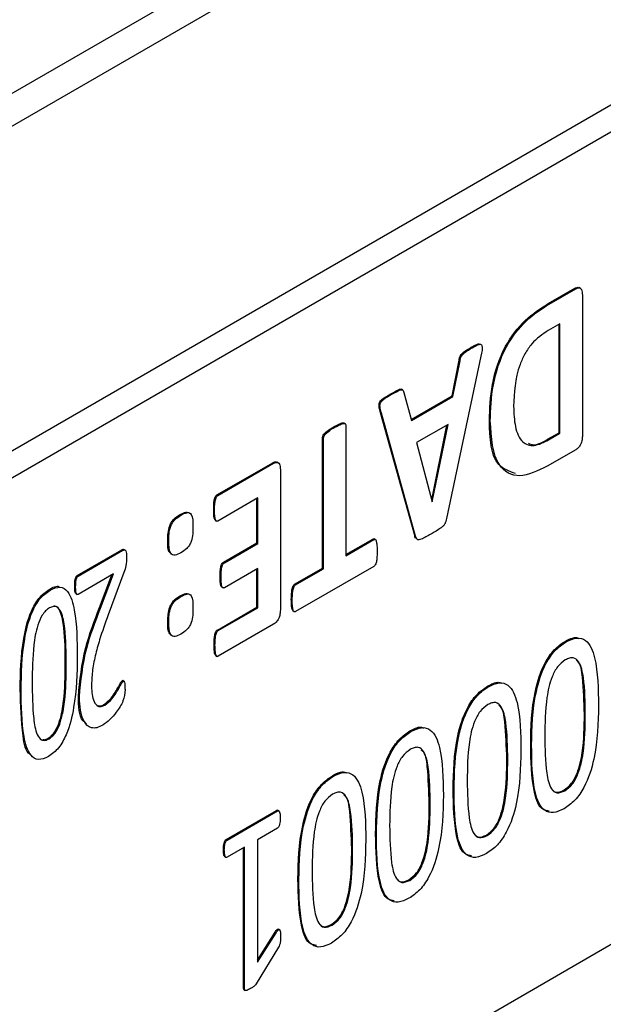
# Model space of a CAD drawing. Header units: inches. Extents: x 0 to 6721, y -3375 to 1330.
# Tile 6 of 196: x 414 to 427, y 897 to 920. Entities that reach past the tile are written whole.
import ezdxf

# ---------------------------------------------------------------- set-up
doc = ezdxf.new("R2010")
doc.units = ezdxf.units.IN
doc.header["$MEASUREMENT"] = 0

msp = doc.modelspace()

# ---------------------------------------------------------------- linework, layer by layer
at = {"color": 7, "linetype": 'Continuous', "lineweight": 25}
for p, q in [((388.405, 902.567), (749.029, 1110.7)), ((745.847, 1109.598), (391.587, 905.138)), ((511.441, 966.227), (394.769, 898.89)), ((511.971, 965.921), (395.299, 898.584)), ((395.299, 880.209), (511.971, 947.547)), ((425.988, 913.235), (426.587, 913.581)), ((426.609, 913.569), (426.587, 913.581)), ((426.713, 913.579), (426.687, 913.594)), ((426.009, 913.223), (426.609, 913.569)), ((426.76, 913.423), (426.76, 910.249)), ((426.009, 913.223), (425.988, 913.235)), ((426.252, 912.777), (425.986, 912.624)), ((426.231, 910.314), (426.231, 912.765)), ((426.252, 910.301), (426.252, 912.777)), ((424.265, 912.233), (424.244, 912.245)), ((424.46, 912.046), (423.685, 908.37)), ((423.81, 911.147), (423.968, 911.951)), ((423.831, 911.135), (423.99, 911.939)), ((423.99, 911.939), (423.968, 911.951)), ((422.42, 911.168), (422.399, 911.18)), ((422.693, 911.28), (422.666, 911.295)), ((422.719, 911.225), (422.888, 910.591)), ((422.882, 910.612), (423.81, 911.147)), ((422.888, 910.591), (423.831, 911.135)), ((423.831, 911.135), (423.81, 911.147)), ((422.964, 907.986), (422.188, 910.766)), ((422.209, 910.753), (422.188, 910.766)), ((422.985, 907.974), (422.209, 910.753)), ((421.392, 910.514), (421.365, 910.529)), ((421.409, 910.466), (421.409, 907.531)), ((423.718, 910.502), (423.006, 910.091)), ((423.349, 908.796), (423.691, 910.487)), ((423.363, 908.749), (423.718, 910.502)), ((424.675, 910.578), (424.654, 910.591)), ((421.153, 910.436), (421.132, 910.449)), ((425.972, 910.165), (426.231, 910.314)), ((425.994, 910.152), (426.252, 910.301)), ((426.231, 910.314), (426.252, 910.301)), ((420.876, 907.248), (420.876, 910.183)), ((420.897, 910.171), (420.876, 910.183)), ((420.897, 907.236), (420.897, 910.171)), ((423.006, 910.091), (423.362, 908.748)), ((425.972, 910.165), (425.994, 910.152)), ((426.609, 909.928), (425.965, 909.556)), ((418.489, 908.907), (419.75, 909.635)), ((418.511, 908.895), (419.771, 909.622)), ((419.771, 909.622), (419.75, 909.635)), ((419.876, 909.632), (419.849, 909.648)), ((419.923, 909.476), (419.923, 906.303)), ((418.511, 908.895), (418.489, 908.907)), ((419.414, 908.837), (418.511, 908.315)), ((419.393, 907.822), (419.393, 908.825)), ((419.414, 907.81), (419.414, 908.837)), ((423.361, 908.75), (423.363, 908.749)), ((423.362, 908.748), (423.363, 908.749)), ((417.674, 908.449), (417.653, 908.461)), ((418.435, 908.561), (418.414, 908.573)), ((418.454, 908.327), (418.48, 908.311)), ((417.398, 907.868), (417.377, 907.88)), ((418.635, 907.384), (419.393, 907.822)), ((418.656, 907.372), (419.414, 907.81)), ((419.414, 907.81), (419.393, 907.822)), ((421.409, 907.556), (422.017, 907.906)), ((421.409, 907.531), (422.038, 907.894)), ((422.038, 907.894), (422.017, 907.906)), ((422.072, 907.896), (422.046, 907.911)), ((422.985, 907.974), (422.964, 907.986)), ((415.323, 907.08), (416.339, 907.666)), ((415.344, 907.067), (416.36, 907.653)), ((416.36, 907.653), (416.339, 907.666)), ((416.409, 907.659), (416.382, 907.674)), ((418.656, 907.372), (418.635, 907.384)), ((416.145, 907.119), (415.346, 906.657)), ((415.854, 906.348), (416.145, 907.119)), ((416.384, 907.15), (416.028, 906.195)), ((419.414, 907.244), (418.656, 906.806)), ((419.393, 906.367), (419.393, 907.232)), ((419.414, 906.355), (419.414, 907.244)), ((420.247, 906.885), (420.876, 907.248)), ((422.038, 907.29), (420.268, 906.269)), ((420.268, 906.873), (420.897, 907.236)), ((420.897, 907.236), (420.876, 907.248)), ((415.344, 907.067), (415.323, 907.08)), ((415.832, 906.361), (416.112, 907.1)), ((418.58, 907.047), (418.559, 907.059)), ((414.711, 906.755), (414.689, 906.767)), ((415.29, 906.828), (415.269, 906.84)), ((418.6, 906.818), (418.626, 906.802)), ((420.268, 906.873), (420.247, 906.885)), ((415.301, 906.67), (415.328, 906.655)), ((417.674, 906.609), (417.653, 906.621)), ((420.193, 906.528), (420.171, 906.541)), ((415.854, 906.348), (415.832, 906.361)), ((418.497, 905.85), (419.393, 906.367)), ((418.518, 905.838), (419.414, 906.355)), ((419.414, 906.355), (419.393, 906.367)), ((420.211, 906.281), (420.238, 906.266)), ((417.398, 906.03), (417.377, 906.042)), ((418.518, 905.838), (418.497, 905.85)), ((419.771, 905.982), (418.518, 905.258)), ((426.39, 905.581), (426.368, 905.593)), ((418.444, 905.508), (418.423, 905.521)), ((418.461, 905.269), (418.488, 905.254)), ((415.056, 905.08), (415.077, 905.068)), ((416.366, 904.694), (416.344, 904.706)), ((416.384, 904.694), (416.357, 904.709)), ((414.055, 904.494), (414.034, 904.506)), ((424.634, 904.568), (424.613, 904.58)), ((415.374, 904.336), (415.352, 904.348)), ((415.95, 904.151), (415.929, 904.163)), ((426.805, 903.946), (426.826, 903.934)), ((422.879, 903.555), (422.857, 903.567)), ((414.666, 903.402), (414.687, 903.39)), ((425.61, 903.249), (425.589, 903.261)), ((425.05, 902.933), (425.071, 902.921)), ((421.123, 902.542), (421.102, 902.554)), ((423.855, 902.236), (423.833, 902.248)), ((426.342, 902.227), (426.363, 902.214)), ((418.695, 901.111), (419.839, 901.771)), ((419.86, 901.759), (419.839, 901.771)), ((419.887, 901.759), (419.861, 901.774)), ((423.294, 901.92), (423.315, 901.908)), ((418.716, 901.099), (419.86, 901.759)), ((419.86, 901.371), (419.403, 901.107)), ((418.716, 901.099), (418.695, 901.111)), ((419.403, 901.107), (419.403, 898.338)), ((422.099, 901.222), (422.078, 901.235)), ((424.586, 901.213), (424.607, 901.201)), ((418.655, 900.872), (418.634, 900.884)), ((419.112, 900.939), (418.716, 900.711)), ((419.091, 897.752), (419.091, 900.927)), ((419.112, 897.74), (419.112, 900.939)), ((421.539, 900.907), (421.56, 900.894)), ((418.666, 900.724), (418.692, 900.709)), ((420.343, 900.209), (420.322, 900.221)), ((422.831, 900.2), (422.852, 900.188)), ((421.075, 899.187), (421.096, 899.175)), ((419.403, 898.384), (419.805, 899.014)), ((419.403, 898.338), (419.826, 899.002)), ((419.826, 899.002), (419.805, 899.014)), ((419.908, 899.072), (419.881, 899.087)), ((419.88, 898.675), (419.376, 897.848)), ((419.112, 897.74), (419.091, 897.752)), ((419.101, 897.714), (419.128, 897.698))]:
    msp.add_line(p, q, dxfattribs=at)
for points, knots in [([(426.587, 913.581), (426.605, 913.588), (426.64, 913.604), (426.676, 913.604), (426.687, 913.592), (426.688, 913.591)], [0, 0, 0, 0, 0.47357, 0.947916, 1, 1, 1, 1]), ([(426.609, 913.569), (426.626, 913.577), (426.662, 913.593), (426.709, 913.587), (426.755, 913.54), (426.758, 913.471), (426.76, 913.423)], [0, 0, 0, 0, 0.18667, 0.373645, 0.56069, 1, 1, 1, 1]), ([(424.654, 910.591), (424.663, 910.855), (424.681, 911.383), (424.944, 912.226), (425.456, 912.896), (425.81, 913.122), (425.988, 913.235)], [0, 0, 0, 0, 0.281214, 0.560286, 0.779361, 1, 1, 1, 1]), ([(424.675, 910.578), (424.684, 910.843), (424.702, 911.371), (424.965, 912.214), (425.477, 912.884), (425.832, 913.109), (426.009, 913.223)], [0, 0, 0, 0, 0.281214, 0.560286, 0.779361, 1, 1, 1, 1]), ([(425.986, 912.624), (425.856, 912.537), (425.661, 912.406), (425.453, 912.102), (425.231, 911.608), (425.215, 911.219), (425.202, 910.909)], [0, 0, 0, 0, 0.249737, 0.37525, 0.500913, 1, 1, 1, 1]), ([(423.968, 911.951), (423.976, 911.988), (423.987, 912.043), (424.037, 912.106), (424.118, 912.174), (424.188, 912.213), (424.244, 912.245)], [0, 0, 0, 0, 0.248794, 0.373569, 0.498916, 1, 1, 1, 1]), ([(424.244, 912.245), (424.29, 912.27), (424.347, 912.302), (424.41, 912.329), (424.423, 912.326), (424.425, 912.326)], [0, 0, 0, 0, 0.752877, 0.950547, 1, 1, 1, 1]), ([(424.265, 912.233), (424.312, 912.26), (424.37, 912.294), (424.439, 912.318), (424.472, 912.314), (424.51, 912.239), (424.482, 912.134), (424.46, 912.046)], [0, 0, 0, 0, 0.3145348, 0.3971167, 0.479668, 0.5616654, 1, 1, 1, 1]), ([(423.99, 911.939), (423.997, 911.975), (424.008, 912.031), (424.058, 912.094), (424.14, 912.161), (424.209, 912.201), (424.265, 912.233)], [0, 0, 0, 0, 0.248794, 0.373569, 0.498916, 1, 1, 1, 1]), ([(422.188, 910.766), (422.179, 910.803), (422.165, 910.859), (422.153, 910.938), (422.169, 911.008), (422.208, 911.054), (422.25, 911.089), (422.314, 911.13), (422.366, 911.161), (422.399, 911.18)], [0, 0, 0, 0, 0.250306, 0.375627, 0.498872, 0.577654, 0.656229, 0.779622, 1, 1, 1, 1]), ([(422.209, 910.753), (422.2, 910.791), (422.187, 910.847), (422.174, 910.925), (422.19, 910.995), (422.23, 911.042), (422.271, 911.077), (422.335, 911.118), (422.387, 911.148), (422.42, 911.168)], [0, 0, 0, 0, 0.250306, 0.375627, 0.498872, 0.577654, 0.656229, 0.779622, 1, 1, 1, 1]), ([(422.399, 911.18), (422.455, 911.21), (422.538, 911.255), (422.641, 911.312), (422.663, 911.293), (422.667, 911.29)], [0, 0, 0, 0, 0.6282, 0.940684, 1, 1, 1, 1]), ([(422.42, 911.168), (422.477, 911.2), (422.562, 911.248), (422.669, 911.298), (422.709, 911.268), (422.716, 911.24), (422.719, 911.225)], [0, 0, 0, 0, 0.501316, 0.750685, 0.874648, 1, 1, 1, 1]), ([(425.202, 910.909), (425.209, 910.751), (425.222, 910.436), (425.365, 910.088), (425.66, 909.983), (425.882, 910.096), (425.994, 910.152)], [0, 0, 0, 0, 0.281263, 0.560836, 0.779866, 1, 1, 1, 1]), ([(421.132, 910.449), (421.181, 910.475), (421.256, 910.514), (421.342, 910.544), (421.362, 910.528), (421.366, 910.525)], [0, 0, 0, 0, 0.6181542, 0.9259359, 1, 1, 1, 1]), ([(421.153, 910.436), (421.203, 910.464), (421.279, 910.506), (421.366, 910.529), (421.405, 910.509), (421.408, 910.48), (421.409, 910.466)], [0, 0, 0, 0, 0.5010386, 0.7505079, 0.8751495, 1, 1, 1, 1]), ([(425.245, 909.391), (425.104, 909.439), (424.693, 909.578), (424.669, 910.19), (424.654, 910.591)], [0, 0, 0, 0, 0.345428, 1, 1, 1, 1]), ([(425.965, 909.556), (425.748, 909.45), (425.317, 909.239), (424.737, 909.577), (424.698, 910.198), (424.675, 910.578)], [0, 0, 0, 0, 0.280863, 0.559736, 1, 1, 1, 1]), ([(420.876, 910.183), (420.877, 910.198), (420.88, 910.23), (420.918, 910.295), (421.006, 910.372), (421.081, 910.418), (421.132, 910.449)], [0, 0, 0, 0, 0.124499, 0.249366, 0.498928, 1, 1, 1, 1]), ([(420.897, 910.171), (420.899, 910.186), (420.902, 910.217), (420.94, 910.283), (421.027, 910.36), (421.102, 910.406), (421.153, 910.436)], [0, 0, 0, 0, 0.124499, 0.249366, 0.498928, 1, 1, 1, 1]), ([(426.76, 910.249), (426.759, 910.217), (426.757, 910.155), (426.728, 910.056), (426.672, 909.972), (426.63, 909.943), (426.609, 909.928)], [0, 0, 0, 0, 0.281133, 0.560434, 0.780242, 1, 1, 1, 1]), ([(425.54, 910.074), (425.575, 910.058), (425.693, 910.005), (425.857, 910.099), (425.972, 910.165)], [0, 0, 0, 0, 0.295604, 1, 1, 1, 1]), ([(419.75, 909.635), (419.767, 909.642), (419.802, 909.658), (419.838, 909.658), (419.85, 909.646), (419.851, 909.645)], [0, 0, 0, 0, 0.473683, 0.948003, 1, 1, 1, 1]), ([(419.771, 909.622), (419.789, 909.63), (419.824, 909.647), (419.871, 909.641), (419.918, 909.593), (419.921, 909.525), (419.923, 909.476)], [0, 0, 0, 0, 0.18672, 0.373692, 0.5607, 1, 1, 1, 1]), ([(418.414, 908.573), (418.414, 908.628), (418.415, 908.71), (418.431, 908.813), (418.451, 908.867), (418.472, 908.894), (418.484, 908.903), (418.489, 908.907)], [0, 0, 0, 0, 0.500437, 0.750109, 0.874818, 0.937389, 1, 1, 1, 1]), ([(418.435, 908.561), (418.435, 908.616), (418.436, 908.698), (418.453, 908.8), (418.473, 908.855), (418.493, 908.882), (418.505, 908.891), (418.511, 908.895)], [0, 0, 0, 0, 0.500437, 0.750109, 0.874818, 0.937389, 1, 1, 1, 1]), ([(417.377, 907.88), (417.377, 907.987), (417.378, 908.121), (417.46, 908.294), (417.54, 908.392), (417.608, 908.433), (417.653, 908.461)], [0, 0, 0, 0, 0.498626, 0.624012, 0.749463, 1, 1, 1, 1]), ([(417.653, 908.461), (417.698, 908.485), (417.765, 908.521), (417.841, 908.518), (417.864, 908.494), (417.873, 908.484)], [0, 0, 0, 0, 0.533269, 0.800454, 1, 1, 1, 1]), ([(417.674, 908.449), (417.719, 908.473), (417.787, 908.51), (417.866, 908.504), (417.949, 908.427), (417.947, 908.292), (417.945, 908.183)], [0, 0, 0, 0, 0.250482, 0.375981, 0.501177, 1, 1, 1, 1]), ([(418.457, 908.326), (418.45, 908.332), (418.43, 908.353), (418.416, 908.441), (418.415, 908.52), (418.414, 908.573)], [0, 0, 0, 0, 0.136459, 0.423969, 1, 1, 1, 1]), ([(418.511, 908.315), (418.505, 908.313), (418.493, 908.308), (418.473, 908.312), (418.453, 908.342), (418.436, 908.427), (418.435, 908.507), (418.435, 908.561)], [0, 0, 0, 0, 0.062599, 0.125173, 0.249787, 0.499565, 1, 1, 1, 1]), ([(417.398, 907.868), (417.399, 907.975), (417.399, 908.109), (417.481, 908.282), (417.561, 908.379), (417.629, 908.421), (417.674, 908.449)], [0, 0, 0, 0, 0.498626, 0.624012, 0.749463, 1, 1, 1, 1]), ([(423.685, 908.37), (423.68, 908.349), (423.671, 908.308), (423.645, 908.242), (423.599, 908.192), (423.503, 908.115), (423.421, 908.069), (423.356, 908.033)], [0, 0, 0, 0, 0.125103, 0.249866, 0.37462, 0.499474, 1, 1, 1, 1]), ([(417.945, 908.183), (417.947, 908.077), (417.949, 907.943), (417.869, 907.767), (417.788, 907.669), (417.72, 907.627), (417.674, 907.599)], [0, 0, 0, 0, 0.498972, 0.624272, 0.749642, 1, 1, 1, 1]), ([(423.356, 908.033), (423.283, 907.99), (423.191, 907.935), (423.084, 907.893), (423.03, 907.884), (422.999, 907.922), (422.99, 907.956), (422.985, 907.974)], [0, 0, 0, 0, 0.500681, 0.625629, 0.750625, 0.874763, 1, 1, 1, 1]), ([(417.435, 907.586), (417.43, 907.59), (417.369, 907.644), (417.373, 907.767), (417.377, 907.88)], [0, 0, 0, 0, 0.08051, 1, 1, 1, 1]), ([(417.674, 907.599), (417.629, 907.575), (417.56, 907.538), (417.479, 907.542), (417.399, 907.627), (417.399, 907.761), (417.398, 907.868)], [0, 0, 0, 0, 0.25042, 0.375685, 0.501193, 1, 1, 1, 1]), ([(422.017, 907.906), (422.023, 907.909), (422.035, 907.915), (422.044, 907.911), (422.048, 907.91)], [0, 0, 0, 0, 0.518837, 1, 1, 1, 1]), ([(422.038, 907.894), (422.044, 907.897), (422.056, 907.903), (422.076, 907.897), (422.095, 907.863), (422.111, 907.775), (422.113, 907.692), (422.114, 907.637)], [0, 0, 0, 0, 0.062574, 0.125184, 0.250155, 0.499861, 1, 1, 1, 1]), ([(422.989, 907.928), (422.986, 907.931), (422.972, 907.943), (422.967, 907.967), (422.964, 907.986)], [0, 0, 0, 0, 0.2029, 1, 1, 1, 1]), ([(416.339, 907.666), (416.348, 907.671), (416.366, 907.68), (416.379, 907.674), (416.384, 907.671)], [0, 0, 0, 0, 0.549497, 1, 1, 1, 1]), ([(416.36, 907.653), (416.369, 907.658), (416.388, 907.667), (416.419, 907.658), (416.441, 907.597), (416.441, 907.532), (416.441, 907.49)], [0, 0, 0, 0, 0.125144, 0.249872, 0.49872, 1, 1, 1, 1]), ([(422.114, 907.637), (422.113, 907.58), (422.111, 907.494), (422.097, 907.388), (422.077, 907.332), (422.056, 907.303), (422.044, 907.294), (422.038, 907.29)], [0, 0, 0, 0, 0.500271, 0.75012, 0.874861, 0.93744, 1, 1, 1, 1]), ([(416.441, 907.49), (416.441, 907.429), (416.441, 907.322), (416.402, 907.203), (416.384, 907.15)], [0, 0, 0, 0, 0.559948, 1, 1, 1, 1]), ([(418.559, 907.059), (418.559, 907.112), (418.56, 907.192), (418.577, 907.293), (418.597, 907.346), (418.617, 907.372), (418.629, 907.38), (418.635, 907.384)], [0, 0, 0, 0, 0.500318, 0.750179, 0.874808, 0.937458, 1, 1, 1, 1]), ([(418.58, 907.047), (418.581, 907.1), (418.582, 907.18), (418.598, 907.281), (418.619, 907.334), (418.638, 907.36), (418.65, 907.368), (418.656, 907.372)], [0, 0, 0, 0, 0.500318, 0.750179, 0.874808, 0.937458, 1, 1, 1, 1]), ([(415.269, 906.84), (415.27, 906.879), (415.271, 906.938), (415.282, 907.011), (415.296, 907.05), (415.31, 907.07), (415.319, 907.076), (415.323, 907.08)], [0, 0, 0, 0, 0.500142, 0.750143, 0.874765, 0.937376, 1, 1, 1, 1]), ([(415.29, 906.828), (415.291, 906.867), (415.293, 906.926), (415.303, 906.999), (415.317, 907.038), (415.332, 907.058), (415.34, 907.064), (415.344, 907.067)], [0, 0, 0, 0, 0.500142, 0.750143, 0.874765, 0.937376, 1, 1, 1, 1]), ([(418.603, 906.816), (418.596, 906.823), (418.576, 906.843), (418.561, 906.928), (418.56, 907.007), (418.559, 907.059)], [0, 0, 0, 0, 0.1370626, 0.4244746, 1, 1, 1, 1]), ([(418.656, 906.806), (418.65, 906.804), (418.638, 906.799), (418.619, 906.803), (418.599, 906.833), (418.582, 906.914), (418.581, 906.994), (418.58, 907.047)], [0, 0, 0, 0, 0.06257, 0.125172, 0.249867, 0.499708, 1, 1, 1, 1]), ([(414.034, 904.506), (414.041, 904.882), (414.051, 905.445), (414.222, 906.168), (414.446, 906.588), (414.608, 906.708), (414.689, 906.767)], [0, 0, 0, 0, 0.5013825, 0.7511716, 0.875805, 1, 1, 1, 1]), ([(414.055, 904.494), (414.062, 904.87), (414.072, 905.432), (414.244, 906.156), (414.467, 906.576), (414.63, 906.695), (414.711, 906.755)], [0, 0, 0, 0, 0.5013825, 0.7511716, 0.875805, 1, 1, 1, 1]), ([(414.689, 906.767), (414.775, 906.814), (414.865, 906.863), (414.922, 906.827), (414.925, 906.826)], [0, 0, 0, 0, 0.950331, 1, 1, 1, 1]), ([(414.711, 906.755), (414.791, 906.789), (414.951, 906.856), (415.168, 906.69), (415.316, 906.152), (415.322, 905.608), (415.327, 905.245)], [0, 0, 0, 0, 0.12421, 0.248703, 0.498396, 1, 1, 1, 1]), ([(415.304, 906.669), (415.304, 906.669), (415.296, 906.669), (415.285, 906.692), (415.269, 906.744), (415.269, 906.801), (415.269, 906.84)], [0, 0, 0, 0, 0.0094, 0.150633, 0.433644, 1, 1, 1, 1]), ([(415.346, 906.657), (415.338, 906.656), (415.322, 906.653), (415.305, 906.678), (415.291, 906.733), (415.29, 906.79), (415.29, 906.828)], [0, 0, 0, 0, 0.122731, 0.247806, 0.498439, 1, 1, 1, 1]), ([(417.653, 906.621), (417.698, 906.645), (417.765, 906.681), (417.841, 906.679), (417.863, 906.655), (417.872, 906.645)], [0, 0, 0, 0, 0.535232, 0.803291, 1, 1, 1, 1]), ([(420.171, 906.541), (420.172, 906.597), (420.174, 906.681), (420.189, 906.787), (420.21, 906.842), (420.229, 906.872), (420.241, 906.881), (420.247, 906.885)], [0, 0, 0, 0, 0.500322, 0.750179, 0.874799, 0.937515, 1, 1, 1, 1]), ([(420.193, 906.528), (420.193, 906.585), (420.195, 906.669), (420.21, 906.775), (420.231, 906.83), (420.25, 906.86), (420.262, 906.869), (420.268, 906.873)], [0, 0, 0, 0, 0.500322, 0.750179, 0.874799, 0.937515, 1, 1, 1, 1]), ([(417.377, 906.042), (417.378, 906.149), (417.379, 906.283), (417.461, 906.455), (417.54, 906.552), (417.608, 906.593), (417.653, 906.621)], [0, 0, 0, 0, 0.498421, 0.623988, 0.749403, 1, 1, 1, 1]), ([(417.398, 906.03), (417.399, 906.137), (417.4, 906.27), (417.482, 906.443), (417.562, 906.54), (417.629, 906.581), (417.674, 906.609)], [0, 0, 0, 0, 0.498421, 0.623988, 0.749403, 1, 1, 1, 1]), ([(417.674, 906.609), (417.719, 906.633), (417.786, 906.67), (417.866, 906.664), (417.949, 906.588), (417.947, 906.453), (417.945, 906.346)], [0, 0, 0, 0, 0.250542, 0.376021, 0.501401, 1, 1, 1, 1]), ([(420.214, 906.28), (420.207, 906.287), (420.186, 906.309), (420.175, 906.403), (420.173, 906.485), (420.171, 906.541)], [0, 0, 0, 0, 0.139138, 0.425874, 1, 1, 1, 1]), ([(420.268, 906.269), (420.262, 906.266), (420.25, 906.261), (420.23, 906.267), (420.209, 906.299), (420.195, 906.389), (420.193, 906.473), (420.193, 906.528)], [0, 0, 0, 0, 0.06246, 0.125183, 0.249537, 0.499502, 1, 1, 1, 1]), ([(414.696, 906.35), (414.666, 906.33), (414.607, 906.289), (414.505, 906.153), (414.396, 905.88), (414.314, 905.36), (414.309, 904.948), (414.306, 904.673)], [0, 0, 0, 0, 0.062388, 0.12475, 0.249419, 0.499308, 1, 1, 1, 1]), ([(415.077, 905.068), (415.074, 905.347), (415.07, 905.767), (414.997, 906.211), (414.893, 906.375), (414.788, 906.392), (414.727, 906.364), (414.696, 906.35)], [0, 0, 0, 0, 0.500855, 0.750852, 0.875278, 0.937647, 1, 1, 1, 1]), ([(415.056, 905.08), (415.054, 905.361), (415.051, 905.784), (414.973, 906.216), (414.881, 906.387), (414.811, 906.39), (414.795, 906.391)], [0, 0, 0, 0, 0.548627, 0.822468, 0.958762, 1, 1, 1, 1]), ([(415.352, 904.348), (415.387, 904.712), (415.45, 905.365), (415.715, 906.056), (415.832, 906.361)], [0, 0, 0, 0, 0.558437, 1, 1, 1, 1]), ([(415.374, 904.336), (415.409, 904.7), (415.471, 905.353), (415.737, 906.043), (415.854, 906.348)], [0, 0, 0, 0, 0.558437, 1, 1, 1, 1]), ([(417.945, 906.346), (417.947, 906.239), (417.949, 906.105), (417.868, 905.929), (417.788, 905.83), (417.72, 905.787), (417.674, 905.758)], [0, 0, 0, 0, 0.498835, 0.62426, 0.749603, 1, 1, 1, 1]), ([(419.923, 906.303), (419.922, 906.271), (419.92, 906.209), (419.89, 906.11), (419.834, 906.026), (419.792, 905.996), (419.771, 905.982)], [0, 0, 0, 0, 0.28113, 0.560429, 0.78019, 1, 1, 1, 1]), ([(416.028, 906.195), (415.959, 906.007), (415.847, 905.696), (415.73, 905.266), (415.659, 904.906), (415.652, 904.684), (415.648, 904.572)], [0, 0, 0, 0, 0.3400349, 0.5600962, 0.7800446, 1, 1, 1, 1]), ([(417.436, 905.747), (417.431, 905.752), (417.369, 905.806), (417.373, 905.929), (417.377, 906.042)], [0, 0, 0, 0, 0.085551, 1, 1, 1, 1]), ([(417.674, 905.758), (417.628, 905.734), (417.56, 905.698), (417.479, 905.705), (417.399, 905.789), (417.399, 905.923), (417.398, 906.03)], [0, 0, 0, 0, 0.250454, 0.375734, 0.501345, 1, 1, 1, 1]), ([(418.423, 905.521), (418.424, 905.575), (418.425, 905.655), (418.44, 905.756), (418.46, 905.81), (418.479, 905.837), (418.491, 905.846), (418.497, 905.85)], [0, 0, 0, 0, 0.5004, 0.750325, 0.874849, 0.937447, 1, 1, 1, 1]), ([(418.444, 905.508), (418.445, 905.562), (418.446, 905.643), (418.462, 905.744), (418.481, 905.798), (418.501, 905.825), (418.512, 905.833), (418.518, 905.838)], [0, 0, 0, 0, 0.5004, 0.750325, 0.874849, 0.937447, 1, 1, 1, 1]), ([(425.589, 903.261), (425.597, 903.653), (425.608, 904.239), (425.841, 905.016), (426.116, 905.421), (426.284, 905.536), (426.368, 905.593)], [0, 0, 0, 0, 0.501072, 0.750312, 0.875079, 1, 1, 1, 1]), ([(425.61, 903.249), (425.618, 903.64), (425.629, 904.227), (425.863, 905.004), (426.137, 905.409), (426.305, 905.524), (426.39, 905.581)], [0, 0, 0, 0, 0.501072, 0.750312, 0.875079, 1, 1, 1, 1]), ([(426.368, 905.593), (426.454, 905.64), (426.571, 905.703), (426.658, 905.67), (426.68, 905.661)], [0, 0, 0, 0, 0.73637, 1, 1, 1, 1]), ([(426.39, 905.581), (426.473, 905.62), (426.638, 905.699), (426.908, 905.609), (427.113, 905.082), (427.12, 904.517), (427.124, 904.139)], [0, 0, 0, 0, 0.124898, 0.249502, 0.498601, 1, 1, 1, 1]), ([(418.464, 905.268), (418.458, 905.275), (418.438, 905.297), (418.426, 905.387), (418.424, 905.467), (418.423, 905.521)], [0, 0, 0, 0, 0.13858, 0.425603, 1, 1, 1, 1]), ([(418.518, 905.258), (418.512, 905.256), (418.5, 905.25), (418.48, 905.255), (418.461, 905.287), (418.446, 905.373), (418.445, 905.454), (418.444, 905.508)], [0, 0, 0, 0, 0.062498, 0.125191, 0.249402, 0.4995, 1, 1, 1, 1]), ([(415.327, 905.245), (415.32, 904.87), (415.309, 904.308), (415.138, 903.586), (414.917, 903.166), (414.755, 903.046), (414.674, 902.986)], [0, 0, 0, 0, 0.5013428, 0.7510774, 0.8757688, 1, 1, 1, 1]), ([(426.373, 905.175), (426.311, 905.129), (426.188, 905.036), (426.026, 904.71), (425.918, 904.167), (425.912, 903.74), (425.908, 903.455)], [0, 0, 0, 0, 0.123922, 0.248434, 0.498417, 1, 1, 1, 1]), ([(426.826, 903.934), (426.823, 904.221), (426.817, 904.651), (426.722, 905.099), (426.584, 905.229), (426.467, 905.222), (426.405, 905.19), (426.373, 905.175)], [0, 0, 0, 0, 0.501053, 0.750737, 0.874899, 0.937449, 1, 1, 1, 1]), ([(426.805, 903.946), (426.796, 904.225), (426.781, 904.641), (426.728, 905.088), (426.635, 905.154), (426.625, 905.16)], [0, 0, 0, 0, 0.643702, 0.96447, 1, 1, 1, 1]), ([(414.666, 903.402), (414.696, 903.422), (414.755, 903.463), (414.858, 903.599), (414.963, 903.872), (415.049, 904.392), (415.053, 904.805), (415.056, 905.08)], [0, 0, 0, 0, 0.062387, 0.124848, 0.249469, 0.499287, 1, 1, 1, 1]), ([(414.687, 903.39), (414.717, 903.41), (414.777, 903.45), (414.879, 903.586), (414.985, 903.86), (415.07, 904.38), (415.075, 904.792), (415.077, 905.068)], [0, 0, 0, 0, 0.062387, 0.124848, 0.249469, 0.499287, 1, 1, 1, 1]), ([(414.306, 904.673), (414.309, 904.394), (414.314, 903.975), (414.386, 903.528), (414.49, 903.366), (414.596, 903.347), (414.657, 903.376), (414.687, 903.39)], [0, 0, 0, 0, 0.5007133, 0.7506017, 0.8750746, 0.93757, 1, 1, 1, 1]), ([(415.929, 904.163), (415.986, 904.207), (416.081, 904.281), (416.184, 904.438), (416.253, 904.549), (416.298, 904.644), (416.329, 904.686), (416.344, 904.706)], [0, 0, 0, 0, 0.337845, 0.559201, 0.780477, 0.89118, 1, 1, 1, 1]), ([(415.95, 904.151), (416.008, 904.195), (416.102, 904.268), (416.205, 904.426), (416.274, 904.537), (416.319, 904.632), (416.35, 904.673), (416.366, 904.694)], [0, 0, 0, 0, 0.337845, 0.559201, 0.780477, 0.89118, 1, 1, 1, 1]), ([(416.344, 904.706), (416.349, 904.708), (416.355, 904.711), (416.358, 904.708), (416.359, 904.707)], [0, 0, 0, 0, 0.732115, 1, 1, 1, 1]), ([(416.366, 904.694), (416.37, 904.695), (416.378, 904.699), (416.389, 904.689), (416.399, 904.662), (416.404, 904.597), (416.406, 904.539), (416.407, 904.501)], [0, 0, 0, 0, 0.061964, 0.124896, 0.249699, 0.499836, 1, 1, 1, 1]), ([(424.613, 904.58), (424.699, 904.626), (424.815, 904.689), (424.902, 904.656), (424.925, 904.648)], [0, 0, 0, 0, 0.73633, 1, 1, 1, 1]), ([(414.28, 903.019), (414.273, 903.023), (414.154, 903.09), (414.065, 903.634), (414.046, 904.157), (414.034, 904.506)], [0, 0, 0, 0, 0.020029, 0.345803, 1, 1, 1, 1]), ([(414.674, 902.986), (414.594, 902.952), (414.433, 902.884), (414.214, 903.048), (414.068, 903.588), (414.06, 904.131), (414.055, 904.494)], [0, 0, 0, 0, 0.124208, 0.248715, 0.498466, 1, 1, 1, 1]), ([(415.648, 904.572), (415.656, 904.448), (415.667, 904.262), (415.773, 904.129), (415.867, 904.112), (415.923, 904.138), (415.95, 904.151)], [0, 0, 0, 0, 0.499873, 0.749617, 0.874818, 1, 1, 1, 1]), ([(416.407, 904.501), (416.4, 904.415), (416.387, 904.243), (416.223, 904.006), (416.069, 903.814), (415.96, 903.736), (415.905, 903.697)], [0, 0, 0, 0, 0.276368, 0.557664, 0.779142, 1, 1, 1, 1]), ([(423.833, 902.248), (423.841, 902.639), (423.852, 903.226), (424.086, 904.003), (424.36, 904.408), (424.529, 904.523), (424.613, 904.58)], [0, 0, 0, 0, 0.501071, 0.750311, 0.875071, 1, 1, 1, 1]), ([(423.855, 902.236), (423.862, 902.627), (423.874, 903.214), (424.107, 903.99), (424.381, 904.395), (424.55, 904.51), (424.634, 904.568)], [0, 0, 0, 0, 0.501071, 0.750311, 0.875071, 1, 1, 1, 1]), ([(424.634, 904.568), (424.717, 904.607), (424.883, 904.686), (425.152, 904.596), (425.358, 904.069), (425.364, 903.504), (425.368, 903.126)], [0, 0, 0, 0, 0.124891, 0.249496, 0.498597, 1, 1, 1, 1]), ([(415.537, 903.731), (415.509, 903.751), (415.361, 903.86), (415.356, 904.129), (415.352, 904.348)], [0, 0, 0, 0, 0.187353, 1, 1, 1, 1]), ([(415.905, 903.697), (415.859, 903.674), (415.768, 903.629), (415.604, 903.633), (415.407, 903.824), (415.387, 904.131), (415.374, 904.336)], [0, 0, 0, 0, 0.125602, 0.251049, 0.500431, 1, 1, 1, 1]), ([(415.799, 904.139), (415.815, 904.135), (415.853, 904.125), (415.901, 904.149), (415.929, 904.163)], [0, 0, 0, 0, 0.412821, 1, 1, 1, 1]), ([(424.618, 904.162), (424.556, 904.115), (424.432, 904.023), (424.271, 903.697), (424.162, 903.153), (424.156, 902.726), (424.152, 902.441)], [0, 0, 0, 0, 0.123912, 0.248432, 0.498415, 1, 1, 1, 1]), ([(425.071, 902.921), (425.067, 903.208), (425.061, 903.638), (424.966, 904.086), (424.829, 904.216), (424.712, 904.208), (424.649, 904.177), (424.618, 904.162)], [0, 0, 0, 0, 0.501051, 0.750731, 0.874899, 0.937449, 1, 1, 1, 1]), ([(425.05, 902.933), (425.04, 903.211), (425.026, 903.628), (424.972, 904.075), (424.879, 904.141), (424.87, 904.147)], [0, 0, 0, 0, 0.643699, 0.964461, 1, 1, 1, 1]), ([(427.124, 904.139), (427.116, 903.748), (427.104, 903.162), (426.871, 902.387), (426.598, 901.981), (426.43, 901.866), (426.346, 901.808)], [0, 0, 0, 0, 0.501156, 0.750293, 0.875053, 1, 1, 1, 1]), ([(426.342, 902.227), (426.404, 902.273), (426.528, 902.365), (426.685, 902.692), (426.798, 903.235), (426.802, 903.662), (426.805, 903.946)], [0, 0, 0, 0, 0.123958, 0.248539, 0.498419, 1, 1, 1, 1]), ([(426.363, 902.214), (426.425, 902.26), (426.549, 902.353), (426.707, 902.68), (426.819, 903.223), (426.824, 903.649), (426.826, 903.934)], [0, 0, 0, 0, 0.123958, 0.248539, 0.498419, 1, 1, 1, 1]), ([(422.078, 901.235), (422.085, 901.626), (422.097, 902.213), (422.33, 902.989), (422.605, 903.394), (422.773, 903.509), (422.857, 903.567)], [0, 0, 0, 0, 0.501071, 0.750311, 0.875071, 1, 1, 1, 1]), ([(422.099, 901.222), (422.107, 901.614), (422.118, 902.2), (422.352, 902.977), (422.626, 903.382), (422.794, 903.497), (422.879, 903.555)], [0, 0, 0, 0, 0.501071, 0.750311, 0.875071, 1, 1, 1, 1]), ([(422.857, 903.567), (422.943, 903.613), (423.06, 903.676), (423.146, 903.643), (423.169, 903.634)], [0, 0, 0, 0, 0.73637, 1, 1, 1, 1]), ([(422.879, 903.555), (422.962, 903.594), (423.127, 903.672), (423.397, 903.582), (423.602, 903.056), (423.608, 902.49), (423.613, 902.113)], [0, 0, 0, 0, 0.124898, 0.249503, 0.4986, 1, 1, 1, 1]), ([(414.547, 903.373), (414.556, 903.371), (414.591, 903.363), (414.635, 903.386), (414.666, 903.402)], [0, 0, 0, 0, 0.2777385, 1, 1, 1, 1]), ([(425.908, 903.455), (425.912, 903.167), (425.919, 902.736), (426.012, 902.291), (426.171, 902.136), (426.299, 902.188), (426.363, 902.214)], [0, 0, 0, 0, 0.501546, 0.751459, 0.875961, 1, 1, 1, 1]), ([(422.862, 903.148), (422.8, 903.102), (422.677, 903.009), (422.515, 902.684), (422.406, 902.14), (422.4, 901.713), (422.396, 901.428)], [0, 0, 0, 0, 0.123922, 0.248433, 0.498418, 1, 1, 1, 1]), ([(423.315, 901.908), (423.311, 902.195), (423.305, 902.625), (423.211, 903.073), (423.073, 903.203), (422.956, 903.195), (422.893, 903.164), (422.862, 903.148)], [0, 0, 0, 0, 0.501056, 0.750739, 0.874908, 0.937459, 1, 1, 1, 1]), ([(423.294, 901.92), (423.284, 902.198), (423.27, 902.615), (423.217, 903.062), (423.124, 903.127), (423.114, 903.134)], [0, 0, 0, 0, 0.643699, 0.964461, 1, 1, 1, 1]), ([(425.368, 903.126), (425.36, 902.734), (425.348, 902.148), (425.115, 901.373), (424.843, 900.968), (424.674, 900.853), (424.59, 900.795)], [0, 0, 0, 0, 0.50116, 0.750299, 0.875059, 1, 1, 1, 1]), ([(426.007, 901.754), (425.964, 901.761), (425.783, 901.793), (425.606, 902.337), (425.596, 902.891), (425.589, 903.261)], [0, 0, 0, 0, 0.0926045, 0.393746, 1, 1, 1, 1]), ([(426.346, 901.808), (426.263, 901.769), (426.097, 901.69), (425.826, 901.778), (425.62, 902.305), (425.614, 902.871), (425.61, 903.249)], [0, 0, 0, 0, 0.124901, 0.249535, 0.498595, 1, 1, 1, 1]), ([(424.586, 901.213), (424.648, 901.26), (424.772, 901.352), (424.93, 901.679), (425.043, 902.222), (425.047, 902.648), (425.05, 902.933)], [0, 0, 0, 0, 0.123968, 0.248542, 0.49842, 1, 1, 1, 1]), ([(424.607, 901.201), (424.669, 901.247), (424.793, 901.34), (424.951, 901.667), (425.064, 902.21), (425.068, 902.636), (425.071, 902.921)], [0, 0, 0, 0, 0.123968, 0.248542, 0.49842, 1, 1, 1, 1]), ([(420.322, 900.221), (420.33, 900.613), (420.341, 901.199), (420.575, 901.976), (420.849, 902.381), (421.017, 902.496), (421.102, 902.554)], [0, 0, 0, 0, 0.501071, 0.750311, 0.875071, 1, 1, 1, 1]), ([(420.343, 900.209), (420.351, 900.601), (420.362, 901.187), (420.596, 901.964), (420.87, 902.369), (421.039, 902.484), (421.123, 902.542)], [0, 0, 0, 0, 0.501071, 0.750311, 0.875071, 1, 1, 1, 1]), ([(421.102, 902.554), (421.188, 902.6), (421.304, 902.663), (421.391, 902.63), (421.414, 902.621)], [0, 0, 0, 0, 0.73637, 1, 1, 1, 1]), ([(421.123, 902.542), (421.206, 902.581), (421.372, 902.659), (421.641, 902.569), (421.847, 902.042), (421.853, 901.477), (421.857, 901.099)], [0, 0, 0, 0, 0.124898, 0.249502, 0.498601, 1, 1, 1, 1]), ([(424.152, 902.441), (424.157, 902.154), (424.164, 901.723), (424.256, 901.277), (424.416, 901.122), (424.544, 901.175), (424.607, 901.201)], [0, 0, 0, 0, 0.501548, 0.751465, 0.87596, 1, 1, 1, 1]), ([(424.251, 900.74), (424.209, 900.748), (424.028, 900.78), (423.851, 901.324), (423.84, 901.878), (423.833, 902.248)], [0, 0, 0, 0, 0.0926045, 0.393746, 1, 1, 1, 1]), ([(424.59, 900.795), (424.507, 900.756), (424.341, 900.677), (424.071, 900.765), (423.864, 901.292), (423.858, 901.857), (423.855, 902.236)], [0, 0, 0, 0, 0.124908, 0.249541, 0.498599, 1, 1, 1, 1]), ([(426.069, 902.25), (426.097, 902.219), (426.161, 902.148), (426.277, 902.198), (426.342, 902.227)], [0, 0, 0, 0, 0.43372, 1, 1, 1, 1]), ([(421.106, 902.135), (421.045, 902.089), (420.921, 901.996), (420.76, 901.671), (420.651, 901.127), (420.645, 900.7), (420.641, 900.415)], [0, 0, 0, 0, 0.123922, 0.248434, 0.498417, 1, 1, 1, 1]), ([(421.56, 900.894), (421.556, 901.182), (421.55, 901.612), (421.455, 902.059), (421.317, 902.189), (421.201, 902.182), (421.138, 902.151), (421.106, 902.135)], [0, 0, 0, 0, 0.501053, 0.750738, 0.874899, 0.937459, 1, 1, 1, 1]), ([(421.539, 900.907), (421.529, 901.185), (421.515, 901.602), (421.461, 902.048), (421.368, 902.114), (421.359, 902.121)], [0, 0, 0, 0, 0.643696, 0.964461, 1, 1, 1, 1]), ([(423.613, 902.113), (423.605, 901.721), (423.593, 901.135), (423.36, 900.36), (423.087, 899.954), (422.919, 899.839), (422.835, 899.782)], [0, 0, 0, 0, 0.50116, 0.750299, 0.875059, 1, 1, 1, 1]), ([(419.839, 901.771), (419.847, 901.775), (419.857, 901.778), (419.862, 901.773), (419.863, 901.772)], [0, 0, 0, 0, 0.849765, 1, 1, 1, 1]), ([(422.831, 900.2), (422.893, 900.246), (423.017, 900.339), (423.174, 900.666), (423.287, 901.209), (423.291, 901.635), (423.294, 901.92)], [0, 0, 0, 0, 0.123968, 0.248542, 0.49842, 1, 1, 1, 1]), ([(422.852, 900.188), (422.914, 900.234), (423.038, 900.326), (423.195, 900.654), (423.308, 901.196), (423.313, 901.623), (423.315, 901.908)], [0, 0, 0, 0, 0.123968, 0.248542, 0.49842, 1, 1, 1, 1]), ([(419.86, 901.759), (419.868, 901.761), (419.883, 901.766), (419.902, 901.745), (419.919, 901.694), (419.92, 901.639), (419.92, 901.602)], [0, 0, 0, 0, 0.123567, 0.24869, 0.498793, 1, 1, 1, 1]), ([(419.92, 901.602), (419.919, 901.564), (419.917, 901.507), (419.902, 901.435), (419.883, 901.392), (419.868, 901.378), (419.86, 901.371)], [0, 0, 0, 0, 0.501024, 0.751494, 0.876933, 1, 1, 1, 1]), ([(422.396, 901.428), (422.401, 901.141), (422.408, 900.71), (422.5, 900.264), (422.66, 900.109), (422.788, 900.162), (422.852, 900.188)], [0, 0, 0, 0, 0.50155, 0.751467, 0.87597, 1, 1, 1, 1]), ([(418.634, 900.884), (418.634, 900.922), (418.635, 900.978), (418.653, 901.049), (418.671, 901.091), (418.687, 901.105), (418.695, 901.111)], [0, 0, 0, 0, 0.501224, 0.751296, 0.876431, 1, 1, 1, 1]), ([(422.496, 899.727), (422.453, 899.735), (422.272, 899.767), (422.095, 900.311), (422.085, 900.865), (422.078, 901.235)], [0, 0, 0, 0, 0.092605, 0.393743, 1, 1, 1, 1]), ([(422.835, 899.782), (422.752, 899.742), (422.586, 899.664), (422.315, 899.752), (422.109, 900.278), (422.103, 900.844), (422.099, 901.222)], [0, 0, 0, 0, 0.1249, 0.249541, 0.498596, 1, 1, 1, 1]), ([(424.313, 901.237), (424.341, 901.206), (424.406, 901.135), (424.521, 901.185), (424.586, 901.213)], [0, 0, 0, 0, 0.43372, 1, 1, 1, 1]), ([(418.669, 900.723), (418.665, 900.726), (418.65, 900.737), (418.637, 900.793), (418.635, 900.848), (418.634, 900.884)], [0, 0, 0, 0, 0.111952, 0.407882, 1, 1, 1, 1]), ([(418.655, 900.872), (418.656, 900.909), (418.656, 900.965), (418.674, 901.036), (418.692, 901.079), (418.708, 901.093), (418.716, 901.099)], [0, 0, 0, 0, 0.501224, 0.751296, 0.876431, 1, 1, 1, 1]), ([(421.075, 899.187), (421.137, 899.233), (421.261, 899.325), (421.419, 899.653), (421.532, 900.195), (421.536, 900.622), (421.539, 900.907)], [0, 0, 0, 0, 0.123968, 0.248542, 0.49842, 1, 1, 1, 1]), ([(421.857, 901.099), (421.849, 900.708), (421.837, 900.122), (421.604, 899.347), (421.332, 898.941), (421.163, 898.826), (421.079, 898.769)], [0, 0, 0, 0, 0.501156, 0.750293, 0.875053, 1, 1, 1, 1]), ([(421.096, 899.175), (421.158, 899.221), (421.282, 899.313), (421.44, 899.64), (421.553, 900.183), (421.557, 900.61), (421.56, 900.894)], [0, 0, 0, 0, 0.123968, 0.248542, 0.49842, 1, 1, 1, 1]), ([(418.716, 900.711), (418.708, 900.709), (418.692, 900.704), (418.673, 900.725), (418.657, 900.779), (418.656, 900.835), (418.655, 900.872)], [0, 0, 0, 0, 0.123393, 0.248593, 0.498989, 1, 1, 1, 1]), ([(420.74, 898.714), (420.698, 898.721), (420.517, 898.753), (420.34, 899.298), (420.329, 899.851), (420.322, 900.221)], [0, 0, 0, 0, 0.092605, 0.393743, 1, 1, 1, 1]), ([(420.641, 900.415), (420.646, 900.127), (420.653, 899.696), (420.745, 899.251), (420.905, 899.096), (421.032, 899.149), (421.096, 899.175)], [0, 0, 0, 0, 0.501551, 0.751467, 0.875969, 1, 1, 1, 1]), ([(422.557, 900.224), (422.586, 900.193), (422.65, 900.122), (422.765, 900.172), (422.831, 900.2)], [0, 0, 0, 0, 0.433758, 1, 1, 1, 1]), ([(421.079, 898.769), (420.996, 898.729), (420.83, 898.65), (420.56, 898.739), (420.353, 899.265), (420.347, 899.831), (420.343, 900.209)], [0, 0, 0, 0, 0.1249, 0.249541, 0.498596, 1, 1, 1, 1]), ([(420.802, 899.211), (420.83, 899.18), (420.895, 899.108), (421.01, 899.159), (421.075, 899.187)], [0, 0, 0, 0, 0.433758, 1, 1, 1, 1]), ([(419.805, 899.014), (419.821, 899.039), (419.84, 899.068), (419.868, 899.087), (419.878, 899.088), (419.882, 899.086), (419.884, 899.085)], [0, 0, 0, 0, 0.673375, 0.801922, 0.928027, 1, 1, 1, 1]), ([(419.826, 899.002), (419.842, 899.026), (419.862, 899.055), (419.89, 899.074), (419.901, 899.076), (419.909, 899.071), (419.92, 899.054), (419.928, 899.002), (419.929, 898.95), (419.929, 898.915)], [0, 0, 0, 0, 0.2489222, 0.2964413, 0.3430577, 0.3905878, 0.4375919, 0.6250314, 1, 1, 1, 1]), ([(419.929, 898.915), (419.929, 898.873), (419.929, 898.814), (419.91, 898.729), (419.89, 898.693), (419.88, 898.675)], [0, 0, 0, 0, 0.56036, 0.780069, 1, 1, 1, 1]), ([(419.376, 897.848), (419.366, 897.834), (419.344, 897.805), (419.3, 897.769), (419.267, 897.751), (419.248, 897.739)], [0, 0, 0, 0, 0.278759, 0.558977, 1, 1, 1, 1]), ([(419.104, 897.713), (419.104, 897.713), (419.097, 897.714), (419.093, 897.729), (419.091, 897.745), (419.091, 897.752)], [0, 0, 0, 0, 0.028892, 0.513823, 1, 1, 1, 1]), ([(419.248, 897.739), (419.219, 897.723), (419.182, 897.702), (419.142, 897.696), (419.122, 897.698), (419.114, 897.716), (419.112, 897.732), (419.112, 897.74)], [0, 0, 0, 0, 0.500182, 0.625001, 0.750214, 0.874947, 1, 1, 1, 1])]:
    msp.add_open_spline(points, degree=3, knots=knots, dxfattribs=at)

doc.saveas('drawing.dxf')
